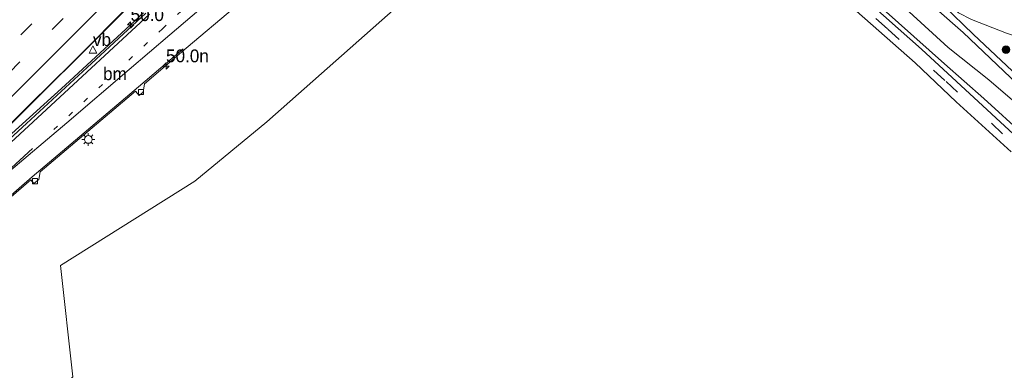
# Model space of a CAD drawing. Header units: millimetres. Extents: x 82463 to 85160, y 450000 to 452470.
# Tile 8 of 98: x 82912 to 83104, y 450241 to 450310. Entities that reach past the tile are written whole.
import ezdxf
from ezdxf.enums import TextEntityAlignment as Align

# ---------------------------------------------------------------- set-up
doc = ezdxf.new("R2010")
doc.units = ezdxf.units.MM
doc.linetypes.add('13strp', pattern=[4, 1, -3])
doc.linetypes.add('39strp', pattern=[12, 3, -9])
for name, color, linetype, lineweight in [('as-bs-kilometr', 13, 'Continuous', 18), ('bp-b5-bomenstruiken', 93, 'Continuous', 18), ('bp-bs-boom', 93, 'Continuous', 18), ('gr-bs-geleiderail', 213, 'geleiderail', 18), ('gw-bs-insteekwatergang', 93, 'Continuous', 18), ('mk-bs-13streep 0.45', 8, '13strp', 18), ('mk-bs-39streep 0.15', 8, '39strp', 18), ('mk-bs-streep 0.15', 8, 'Continuous', 18), ('og-b5-water', 153, 'Continuous', 18), ('og-bs-terreinafscheiding', 253, 'Continuous', 18), ('wh-bs-kolk', 8, 'Continuous', 18), ('wh-bs-waterlijn', 133, 'Continuous', 18), ('wm-bs-lichtmast', 8, 'Continuous', 18), ('wm-bs-verkeersbord', 8, 'Continuous', 18)]:
    doc.layers.add(name, color=color, linetype=linetype, lineweight=lineweight)
doc.styles.add('rtw_iso', font='iso-rtw.shx')
doc.linetypes.add('geleiderail', pattern='A,2,-1,[175,RTW.shx,S=0.5,R=0,X=0,Y=0],-1', length=4)

# ---------------------------------------------------------------- blocks, each defined once
blk = doc.blocks.new('verkeersbord')
for p, q in [((0, 0.75), (-0.75, -0.625)), ((0.75, -0.625), (0, 0.75)), ((-0.75, -0.625), (0.75, -0.625))]:
    blk.add_line(p, q)
blk = doc.blocks.new('dtbattr')
at = {"style": 'rtw_iso'}
blk.add_attdef('TAG', (0.59, 0.87), '', height=2.5, dxfattribs=at)
blk = doc.blocks.new('kolk')
blk.add_lwpolyline([(-0.5, -0.5), (0.5, -0.5), (0.5, 0.5), (-0.5, 0.5)], close=True)
blk = doc.blocks.new('dtbattr-l')
at = {"style": 'rtw_iso'}
blk.add_attdef('TAG', (0, 0), '', height=2.5, dxfattribs=at)
blk = doc.blocks.new('boom')
blk.add_hatch(color=256).paths.add_polyline_path([(-0.75, 0, 1), (0.75, 0, 1)])
blk.add_circle((0, 0), 0.75)
blk = doc.blocks.new('lantaarnpaal')
for p, q in [((-0.75, 0), (-1.25, 0)), ((-0.88, 0.88), (-0.53, 0.53)), ((0, 0.75), (0, 1.25)), ((0.53, 0.53), (0.88, 0.88)), ((0.75, 0), (1.25, 0)), ((-0.53, -0.53), (-0.88, -0.88)), ((0, -0.75), (0, -1.25)), ((0.53, -0.53), (0.88, -0.88))]:
    blk.add_line(p, q)
blk.add_circle((0, 0), 0.75)
blk = doc.blocks.new('hecto')
for p, q in [((0, 0.625), (-0.625, 0)), ((0, -0.625), (0, 0.625)), ((-0.625, 0), (0.625, 0)), ((0.625, 0), (0, -0.625))]:
    blk.add_line(p, q)

msp = doc.modelspace()

# ---------------------------------------------------------------- linework, layer by layer
at = {"layer": 'bp-b5-bomenstruiken'}
msp.add_polyline3d([(83104.666, 450307.193, -0.174), (83097.792, 450309.88, -0.225), (83095.29, 450311.166, -0.244), (83085.025, 450320.16, 0.249), (83072.451, 450333.085, 1.145), (83085.2, 450324.02, 1.681), (83092.947, 450319.22, 2.066), (83100.657, 450315.629, 2.231), (83110.478, 450312.569, 2.515)], dxfattribs=at)
at = {"layer": 'gr-bs-geleiderail'}
for points in [[(82890.81, 450270.013, 3.878), (82898.947, 450277.942, 4.49), (82903.073, 450282.196, 4.841), (82906.564, 450286.08, 4.837), (82913.807, 450293.315, 4.974), (82921.866, 450301.288, 5.152), (82934.213, 450313.637, 5.321)], [(82935.957, 450311.221, 5.727), (82920.621, 450297.026, 5.339), (82909.476, 450286.929, 5.006), (82901.519, 450279.821, 4.723), (82898.085, 450276.51, 4.435), (82891.183, 450269.63, 3.878)], [(82681.287, 450051.844, -1.332), (82708.412, 450079.627, -0.715), (82735.027, 450106.747, -0.039), (82781.428, 450153.899, 1.134), (82799.155, 450171.848, 1.623), (82813.074, 450185.682, 1.97), (82822.543, 450194.845, 2.266), (82831.908, 450203.722, 2.572), (82856.756, 450226.815, 3.358), (82868.372, 450237.632, 3.604), (82879.754, 450248.167, 3.928), (82892.181, 450259.559, 4.252), (82903.867, 450270.239, 4.595), (82914.159, 450279.124, 4.8), (82934.971, 450296.738, 5.335), (82943.687, 450304.136, 5.462)]]:
    msp.add_polyline3d(points, dxfattribs=at)
at = {"layer": 'gw-bs-insteekwatergang'}
msp.add_polyline3d([(83106.899, 450298.805, -0.22), (83098.201, 450306.933, -0.289), (83092.261, 450312.722, -0.266), (83051.681, 450350.287, 0.728), (83047.369, 450355.704, 0.224), (83045.57, 450356.762, 0.142), (83043.527, 450357.263, 0.119), (83042.299, 450356.685, 0.119), (83041.772, 450354.742, 0.124), (83043.972, 450350.2, 0.128), (83046.429, 450346.016, 0.009), (83052.572, 450339.775, -0.028), (83059.554, 450333.107, -0.083), (83068.656, 450324.193, -0.069), (83077.523, 450314.631, 0.041), (83092.506, 450301.2, 0.224), (83100.22, 450294.432, 0.463), (83108.246, 450287.167, 0.628)], dxfattribs=at)
at = {"layer": 'mk-bs-13streep 0.45'}
for points in [[(82939.684, 450308.089, 4.974), (82966.558, 450333.531, 5.672), (82987.362, 450353.567, 5.924), (83009.691, 450375.509, 6.112)], [(82939.684, 450308.089, 4.974), (82916.515, 450286.592, 4.421)]]:
    msp.add_polyline3d(points, dxfattribs=at)
at = {"layer": 'mk-bs-39streep 0.15'}
for points in [[(82977.782, 450419.84, 0.275), (83008.725, 450390.88, 0.166), (83023.67, 450377.215, 0.223), (83026.284, 450374.738, 0.227), (83030.32, 450370.387, 0.195), (83032.22, 450367.651, 0.174), (83036.342, 450359.456, 0.275), (83040.003, 450351.325, 0.243), (83041.524, 450348.013, 0.243), (83043.054, 450345.569, 0.234), (83044.783, 450343.51, 0.224), (83051.151, 450337.013, 0.206), (83061.538, 450326.284, 0.215), (83070.136, 450318.011, 0.234), (83081.434, 450308.004, 0.279), (83092.884, 450297.745, 0.389), (83106.196, 450285.441, 0.806)], [(82670.383, 450061.972, -1.679), (82695.122, 450087.192, -1.163), (82747.634, 450140.527, 0.107), (82777.218, 450170.645, 1.002), (82829.578, 450223.854, 2.563), (82852.88, 450247.433, 3.28), (82903.521, 450298.406, 4.554), (82925.985, 450320.948, 4.983)], [(82928.699, 450318.6, 4.882), (82863.947, 450253.509, 3.421), (82832.8, 450221.955, 2.549), (82779.709, 450167.998, 0.919), (82725.089, 450112.529, -0.532), (82672.955, 450059.508, -1.747)]]:
    msp.add_polyline3d(points, dxfattribs=at)
at = {"layer": 'mk-bs-streep 0.15'}
for points in [[(83012.466, 450372.928, 6.039), (82984.144, 450345.158, 5.773), (82974.653, 450336.034, 5.677), (82969.588, 450331.213, 5.576), (82954.662, 450318.489, 5.37), (82941.11, 450306.89, 4.896)], [(82865.372, 450249.759, 3.335), (82882.246, 450266.82, 3.778), (82905.838, 450290.57, 4.344), (82931.469, 450316.172, 4.805)], [(82937.106, 450310.921, 5.001), (82917.015, 450292.291, 4.558), (82900.457, 450277.074, 4.157), (82883.282, 450261.348, 3.668), (82867.96, 450247.24, 3.253)], [(82873.284, 450246.665, 3.234), (82881.118, 450253.903, 3.421), (82908.781, 450279.372, 4.211), (82920.935, 450289.715, 4.504), (82933.114, 450300.13, 4.764), (82941.11, 450306.89, 4.896)], [(82678.612, 450054.509, -1.934), (82726.891, 450103.623, -0.884), (82770.267, 450147.647, 0.321), (82792.363, 450169.998, 0.91), (82805.93, 450183.492, 1.312), (82816.359, 450193.714, 1.572), (82829.824, 450206.541, 1.974), (82844.683, 450220.497, 2.458), (82868.978, 450243.04, 3.157), (82903.469, 450274.839, 4.079), (82914.222, 450284.692, 4.339)]]:
    msp.add_polyline3d(points, dxfattribs=at)
at = {"layer": 'og-b5-water'}
msp.add_polyline3d([(83110.4, 450290.245, -1.109), (83101.179, 450298.086, -1.109), (83093.283, 450304.407, -1.109), (83085.612, 450311.374, -1.109), (83074.853, 450321.01, -1.109), (83065.252, 450330.037, -1.109), (83057.8, 450337.074, -1.109), (83051.414, 450343.318, -1.109), (83047.449, 450348.475, -1.109), (83044.335, 450353.604, -1.109), (83044.188, 450354.715, -1.109), (83044.699, 450355.102, -1.109), (83045.445, 450354.73, -1.109), (83046.242, 450352.746, -1.109), (83047.736, 450350.285, -1.109), (83050.742, 450347.215, -1.109), (83054.348, 450343.973, -1.109), (83062.584, 450337.45, -1.109), (83076.865, 450324.67, -1.109), (83086.179, 450316.193, -1.109), (83096.174, 450307.33, -1.109), (83106.815, 450297.257, -1.109)], dxfattribs=at)
at = {"layer": 'og-bs-terreinafscheiding'}
for points in [[(82972.976, 450425.86, 0.042), (82974.412, 450424.807, 0.037), (82976.632, 450422.95, 0.084), (82981.023, 450418.826, 0.1), (83009.521, 450392.239, 0.122), (83024.744, 450378.433, 0.176), (83025.921, 450377.353, 0.175), (83027.216, 450376.166, 0.174), (83031.228, 450371.802, 0.159), (83033.553, 450368.799, 0.136), (83036.675, 450362.882, 0.243), (83039.55, 450356.106, 0.201), (83042.465, 450349.52, 0.16), (83044.193, 450346.352, 0.16), (83047.305, 450342.822, 0.146), (83060.029, 450329.749, 0.151), (83064.604, 450325.131, 0.169), (83069.292, 450320.765, 0.201), (83076.027, 450314.79, 0.179), (83088.057, 450304.078, 0.289), (83108.548, 450285.134, 0.916)], [(83105.558, 450284.033, 0.921), (83094.838, 450293.797, 0.531), (83086.821, 450301.431, 0.348), (83075.34, 450311.537, 0.334), (83066.04, 450319.748, 0.311), (83054.493, 450331.265, 0.234), (83042.33, 450343.857, 0.211), (83039.794, 450348.217, 0.201), (83035.49, 450357.468, 0.334), (83031.154, 450366.514, 0.265), (83029.06, 450369.519, 0.268), (83025.333, 450373.487, 0.313), (83022.744, 450375.886, 0.377), (83007.83, 450389.403, 0.325), (82979.437, 450415.965, 0.299), (82974.118, 450420.959, 0.292), (82972.595, 450422.274, 0.32)], [(83012.927, 450367.669, 5.989), (83007.747, 450362.767, 5.934), (82993.076, 450348.579, 5.796), (82993.116, 450346.988, 5.805), (82992.452, 450346.28, 5.81), (82991.585, 450347.176, 5.75), (82981.75, 450337.507, 5.704), (82974.483, 450330.6, 5.581), (82974.588, 450329.151, 5.585), (82973.828, 450328.387, 5.59), (82973.055, 450329.257, 5.539), (82968.224, 450324.657, 5.562), (82961.503, 450318.88, 5.452), (82955.396, 450313.764, 5.37), (82955.144, 450312.211, 5.301), (82954.348, 450311.47, 5.32), (82953.713, 450312.266, 5.283), (82944.31, 450304.303, 4.805)], [(82960.081, 450289.903, 4.061), (82985.348, 450312.228, 4.192), (83001.838, 450329.925, 4.325), (83011.046, 450338.118, 4.99), (83026.814, 450344.798, 4.857), (83034.297, 450347.78, 0.435), (83035.939, 450350.969, 0.348)], [(83095.29, 450311.166, -0.244), (83097.792, 450309.88, -0.225), (83104.666, 450307.193, -0.174), (83112.999, 450304.413, -0.041), (83123.763, 450301.83, -0.018), (83131.927, 450300.439, -0.055), (83137.913, 450299.759, -0.477), (83144.482, 450300.041, -0.468), (83149.194, 450301.128, -0.188), (83158.456, 450302.457, -0.17), (83165.99, 450304.614, -0.248), (83172.134, 450306.888, -0.257), (83180.375, 450310.578, -0.445), (83185.823, 450313.264, -0.266), (83191.54, 450317.159, 0.146), (83196.596, 450322.55, 0.307), (83203.006, 450328.293, 0.412), (83208.915, 450334.151, 0.504), (83215.803, 450342.779, 0.609)], [(82934.295, 450313.7, 4.604), (82906.124, 450285.574, 4.102), (82898.347, 450278.02, 3.919), (82890.605, 450270.312, 3.819), (82881.906, 450261.695, 3.54), (82883.569, 450262.629, 3.568), (82902.229, 450279.67, 4.216), (82913.108, 450289.543, 4.485), (82924.93, 450300.516, 4.709), (82936.431, 450311.101, 4.956)], [(82944.31, 450304.303, 4.805), (82936.163, 450297.346, 4.65), (82935.863, 450295.697, 4.65), (82935.118, 450295.026, 4.65), (82934.413, 450295.874, 4.65), (82915.776, 450280.122, 4.202), (82915.487, 450278.602, 4.179), (82914.523, 450277.849, 4.179), (82913.928, 450278.554, 4.179), (82904.807, 450270.742, 3.974)], [(82960.081, 450289.903, 4.061), (82946.012, 450278.265, 4.088), (82919.742, 450261.798, 3.878), (82922.12, 450240.069, 3.673), (82913.385, 450230.094, 3.613), (82887.31, 450209.546, 3.883), (82863.556, 450194.544, 3.513), (82846.1, 450193.707, 2.837), (82831.182, 450186.38, 2.481), (82812.097, 450172.388, 1.623), (82783.894, 450148.122, 0.038)]]:
    msp.add_polyline3d(points, dxfattribs=at)
at = {"layer": 'wh-bs-waterlijn'}
msp.add_polyline3d([(83106.815, 450297.257, -1.109), (83096.174, 450307.33, -1.109), (83086.179, 450316.193, -1.109), (83076.865, 450324.67, -1.109), (83062.584, 450337.45, -1.109), (83054.348, 450343.973, -1.109), (83050.742, 450347.215, -1.109), (83047.736, 450350.285, -1.109), (83046.242, 450352.746, -1.109), (83045.445, 450354.73, -1.109), (83044.699, 450355.102, -1.109), (83044.188, 450354.715, -1.109), (83044.335, 450353.604, -1.109), (83047.449, 450348.475, -1.109), (83051.414, 450343.318, -1.109), (83057.8, 450337.074, -1.109), (83065.252, 450330.037, -1.109), (83074.853, 450321.01, -1.109), (83085.612, 450311.374, -1.109), (83093.283, 450304.407, -1.109), (83101.179, 450298.086, -1.109), (83110.4, 450290.245, -1.109)], dxfattribs=at)

# ---------------------------------------------------------------- block references
at = {"layer": 'as-bs-kilometr'}
ref = msp.add_blockref('dtbattr', (82933.431, 450308.834, 5.604), dxfattribs=at)
ref.add_attrib('TAG', '50.0', dxfattribs={"layer": '0', "height": 2.5, "style": 'rtw_iso'}).set_placement((82933.431, 450308.834, 5.604), align=Align.BOTTOM_LEFT)
for p in [(82933.431, 450308.834, 5.604), (82940.352, 450300.78, 4.81)]:
    msp.add_blockref('hecto', p, dxfattribs=at)
ref = msp.add_blockref('dtbattr', (82940.352, 450300.78, 4.81), dxfattribs=at)
ref.add_attrib('TAG', '50.0n', dxfattribs={"layer": '0', "height": 2.5, "style": 'rtw_iso'}).set_placement((82940.352, 450300.78, 4.81), align=Align.BOTTOM_LEFT)
at = {"layer": 'bp-bs-boom'}
msp.add_blockref('boom', (83104.538, 450303.997, -0.133), dxfattribs=at)
at = {"layer": 'mk-bs-13streep 0.45'}
ref = msp.add_blockref('dtbattr-l', (82928.041286, 450297.286487, 4.696111), dxfattribs=at)
ref.add_attrib('TAG', 'bm', dxfattribs={"layer": '0', "height": 2.5, "style": 'rtw_iso'}).set_placement((82928.041286, 450297.286487, 4.696111), align=Align.BOTTOM_LEFT)
at = {"layer": 'wh-bs-kolk'}
for p in [(82935.453, 450295.724, 4.549), (82914.721, 450278.299, 4.193)]:
    msp.add_blockref('kolk', p, dxfattribs=at)
at = {"layer": 'wm-bs-lichtmast'}
msp.add_blockref('lantaarnpaal', (82925.156, 450286.438, 4.59), dxfattribs=at)
at = {"layer": 'wm-bs-verkeersbord'}
ref = msp.add_blockref('dtbattr', (82926.069, 450303.961, 4.631), dxfattribs=at)
ref.add_attrib('TAG', 'vb', dxfattribs={"layer": '0', "height": 2.5, "style": 'rtw_iso'}).set_placement((82926.069, 450303.961, 4.631), align=Align.BOTTOM_LEFT)
msp.add_blockref('verkeersbord', (82926.069, 450303.961, 4.631), dxfattribs=at)

doc.saveas('drawing.dxf')
